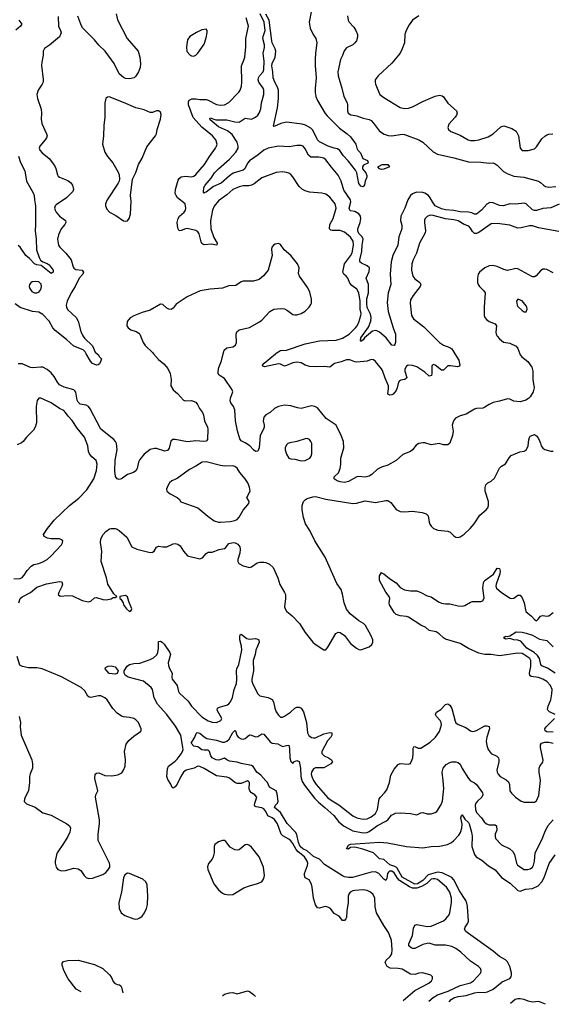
# Model space of a CAD drawing. Header units: inches. Extents: x 1449094 to 1618372, y 389908 to 534307.
# Tile 10 of 256: x 1473705 to 1478863, y 393704 to 403233. Entities that reach past the tile are written whole.
import ezdxf

# ---------------------------------------------------------------- set-up
doc = ezdxf.new("R2010")
doc.units = ezdxf.units.IN
doc.header["$MEASUREMENT"] = 0
doc.layers.add('B4379', color=7, linetype='Continuous')
doc.layers.add('B4470', color=7, linetype='Continuous')

msp = doc.modelspace()

# ---------------------------------------------------------------- linework, layer by layer
at = {"layer": 'B4379', "color": 5}
for points, elevation in [([(1475001.6, 400000), (1475050, 399944), (1475101.1, 399901.1), (1475138.8, 399858.8), (1475162, 399810), (1475170.4, 399750.4), (1475168.9, 399690), (1475190, 399650.4), (1475234.9, 399614.9), (1475290, 399550.4), (1475310, 399544.9), (1475370, 399548.7), (1475410, 399530.4), (1475425.5, 399510), (1475446.4, 399470), (1475476.5, 399430), (1475485.7, 399405.7), (1475494.4, 399350), (1475522.4, 399290), (1475526.2, 399270), (1475523.1, 399170), (1475510, 399155.6), (1475487.9, 399152.1), (1475410, 399157.6), (1475330, 399147.2), (1475210, 399170.7), (1475189.2, 399170.8), (1475170, 399155.1), (1475152.3, 399087.7), (1475135.6, 399064.4), (1475110, 399058.7), (1475030, 399082.6), (1475010, 399084.7), (1474967.7, 399072.3), (1474910, 399027.8), (1474870, 398978), (1474856.9, 398950), (1474842.4, 398890), (1474830, 398865.6), (1474808.2, 398851.8), (1474747.6, 398832.4), (1474690, 398789.6), (1474670, 398784.5), (1474650, 398789.4), (1474632.9, 398812.9), (1474627.3, 398867.3), (1474630.5, 398970), (1474648.9, 399070), (1474643.5, 399130), (1474633.6, 399150), (1474616.2, 399170), (1474491.9, 399270), (1474388.5, 399468.5), (1474372.1, 399490), (1474350, 399503.1), (1474290, 399510.9), (1474271.9, 399530), (1474261, 399550), (1474248, 399628), (1474240, 399640), (1474229.8, 399649.8), (1474136.2, 399676.2), (1474090, 399699.7), (1474070, 399723.6), (1474039.9, 399779.9), (1474010, 399814), (1473970, 399847.1), (1473928.7, 399868.7), (1473910, 399871), (1473830, 399864.2), (1473810, 399867.7), (1473730, 399902.5), (1473690, 399903.7)], 620), ([(1474455.6, 400000), (1474466.8, 399990), (1474473.3, 399973.3), (1474496.3, 399950), (1474491, 399930), (1474477.3, 399902.7), (1474466.4, 399893.6), (1474448, 399890), (1474410, 399905.7), (1474390, 399928.3), (1474348.4, 400000)], 580), ([(1478547.1, 400000), (1478550.5, 399990), (1478567.7, 399970), (1478624.8, 399924.8), (1478665.3, 399870), (1478675.6, 399830), (1478672.7, 399750), (1478687.3, 399670), (1478676.3, 399630), (1478650, 399582), (1478633.7, 399566.3), (1478607.9, 399552.1), (1478550, 399536), (1478490, 399542), (1478450, 399559.6), (1478430, 399563.6), (1478350, 399539.7), (1478290, 399529.7), (1478250.5, 399510), (1478210, 399481.6), (1478190, 399473.6), (1478129.3, 399469.3), (1478110, 399462.4), (1478030, 399416), (1477970, 399400.5), (1477924.8, 399375.2), (1477906, 399350), (1477894.6, 399310), (1477901.5, 399250), (1477896.2, 399210), (1477870, 399135.1), (1477850, 399119.7), (1477810, 399119.1), (1477768.8, 399131.2), (1477690, 399118.4), (1477630, 399138.4), (1477610, 399139.6), (1477570, 399131.5), (1477545.1, 399114.9), (1477510.4, 399070), (1477490, 399055.1), (1477413.9, 399026.1), (1477350, 398967.1), (1477270, 398921.3), (1477210, 398901.3), (1477170, 398882.4), (1477114.4, 398830), (1477090, 398815.1), (1477050, 398804.7), (1476990, 398811.2), (1476970, 398808.2), (1476890, 398762.5), (1476850, 398754.8), (1476810, 398759.4), (1476779.5, 398770), (1476749.6, 398790), (1476749.5, 398810), (1476791.4, 398848.6), (1476808.8, 398890), (1476815.3, 398930), (1476816.1, 398990), (1476844.4, 399090), (1476839.7, 399150), (1476818.9, 399210), (1476768.3, 399308.3), (1476674.1, 399374.1), (1476590, 399475.6), (1476564, 399490), (1476530, 399495.1), (1476430, 399471.6), (1476396.6, 399476.6), (1476330, 399496.1), (1476270, 399503), (1476210, 399491.2), (1476171.3, 399468.7), (1476130, 399431.6), (1476090, 399408), (1476070, 399386.6), (1476063.2, 399350), (1476072.7, 399310), (1476072.6, 399290), (1476066.4, 399270), (1476032.8, 399210), (1476025.2, 399090), (1476010, 399058.7), (1475990, 399054.7), (1475970, 399069.7), (1475932.3, 399110), (1475890, 399139.6), (1475850, 399158.8), (1475835.9, 399175.9), (1475813.7, 399253.7), (1475795.6, 399350), (1475790, 399456), (1475776.4, 399490), (1475750, 399525.1), (1475744.8, 399544.8), (1475746.5, 399570), (1475767.9, 399630), (1475764.3, 399650), (1475690, 399761.7), (1475645.8, 399785.8), (1475635.3, 399795.3), (1475628.5, 399810), (1475626.9, 399830), (1475633.7, 399866.3), (1475660.6, 399930), (1475677, 400000)], 620), ([(1477919.2, 400000), (1477957.3, 399937.3), (1477968.8, 399891.2), (1477960.3, 399879.7), (1477945.9, 399874.1), (1477875.6, 399884.4), (1477850, 399883.5), (1477810, 399841), (1477790, 399840.3), (1477730, 399888.7), (1477710, 399896.4), (1477696.7, 399883.3), (1477696.6, 399810), (1477691.6, 399790), (1477670, 399782.4), (1477630, 399821.4), (1477550, 399873.1), (1477510, 399886), (1477466.8, 399890), (1477450, 399880.7), (1477434.3, 399850), (1477433.8, 399830), (1477452.6, 399770), (1477450, 399763.7), (1477436.3, 399750), (1477395.7, 399744.3), (1477382.8, 399737.2), (1477374.6, 399725.4), (1477361.1, 399670), (1477350, 399643.5), (1477320.3, 399610), (1477310, 399603.2), (1477290, 399600.8), (1477269.8, 399610), (1477276.8, 399663.2), (1477275.2, 399690), (1477242.7, 399762.7), (1477218.6, 399838.6), (1477210, 399854.5), (1477150, 399924.5), (1477130, 399940.7), (1477110, 399945.1), (1477070, 399929.8), (1476970, 399919.8), (1476950, 399921.8), (1476900.6, 399940.6), (1476870, 399939.9), (1476818.7, 399921.3), (1476753.2, 399906.8), (1476710, 399868.9), (1476657.2, 399877.2), (1476570, 399873.9), (1476510, 399878.2), (1476470, 399889.2), (1476430, 399913.8), (1476390, 399918.7), (1476350, 399912.1), (1476290, 399885), (1476270, 399881.5), (1476230, 399899.3), (1476210, 399902.6), (1476074.6, 399874.6), (1476060.9, 399880.9), (1476057.2, 399890), (1476072.3, 399910), (1476181.8, 400000)], 580), ([(1473650, 397820.4), (1473710, 397825.7), (1473730, 397834), (1473750, 397856.4), (1473777.7, 397902.3), (1473815.3, 397944.7), (1473840.6, 397959.4), (1473890, 397970.4), (1473930, 397986.4), (1473970, 398010.4), (1474010, 398043.8), (1474109.4, 398150), (1474120.9, 398170), (1474122.7, 398190), (1474110, 398200.9), (1474089.6, 398209.6), (1474009.6, 398209.6), (1473975.5, 398215.5), (1473942, 398230), (1473937.2, 398250), (1473975.1, 398310), (1474038, 398390), (1474188.5, 398531.5), (1474277.2, 398602.8), (1474356.5, 398683.5), (1474421.7, 398790), (1474450, 398871.3), (1474456, 398930), (1474445.9, 398965.9), (1474403.3, 399003.3), (1474382, 399030), (1474373, 399053), (1474363.8, 399110), (1474332.2, 399192.2), (1474261, 399281.1), (1474213.1, 399353.1), (1474175.6, 399395.6), (1474150, 399432.8), (1474131.3, 399450), (1474090, 399469.7), (1474010, 399526.2), (1473910, 399569.4), (1473890, 399569), (1473873.2, 399546.8), (1473866, 399490), (1473868.2, 399330), (1473854.9, 399290), (1473839.2, 399260.8), (1473770, 399192.7), (1473737.3, 399150), (1473722.3, 399137.7), (1473681.7, 399118.3)], 640), ([(1473696.1, 397590), (1473710, 397630.3), (1473730, 397647.1), (1473810, 397690.9), (1473870, 397742.3), (1473965.8, 397774.2), (1474090, 397797.2), (1474113.5, 397793.5), (1474120.3, 397770), (1474113.4, 397746.6), (1474083.1, 397690), (1474079.1, 397670), (1474095.5, 397655.5), (1474170, 397659.5), (1474216.5, 397656.5), (1474310, 397612.7), (1474370, 397600.5), (1474392.8, 397607.2), (1474430, 397639.1), (1474450, 397640.4), (1474510, 397622), (1474542.5, 397617.5), (1474592.3, 397627.7), (1474610, 397642), (1474630, 397642), (1474646, 397650), (1474615.3, 397675.3), (1474558.9, 397770), (1474545.7, 397830), (1474494.3, 397990), (1474500.9, 398090), (1474487.3, 398172.7), (1474489.6, 398210), (1474514.5, 398250), (1474540.1, 398279.9), (1474573.6, 398306.4), (1474590, 398310.2), (1474630, 398307.6), (1474650, 398301.7), (1474670, 398288.8), (1474744, 398224), (1474790.8, 398130), (1474838.8, 398110), (1474970, 398078), (1474990, 398078.9), (1475007.3, 398090), (1475031.5, 398128.5), (1475050, 398139.1), (1475091.9, 398131.9), (1475130, 398132), (1475190, 398160.4), (1475210, 398163.8), (1475236.7, 398156.7), (1475260.7, 398140.7), (1475290.6, 398090), (1475330, 398044.9), (1475450, 398016.3), (1475474.5, 398025.5), (1475510, 398065.5), (1475530, 398079.1), (1475570, 398081.3), (1475635.4, 398104.6), (1475690, 398116.1), (1475698.6, 398121.4), (1475730, 398162.4), (1475772.8, 398172.8), (1475790.8, 398170), (1475817.1, 398157.1), (1475837.3, 398130), (1475840.7, 398110), (1475838, 398070), (1475818, 398010), (1475816.3, 397990), (1475826.8, 397970), (1475870, 397946.4), (1475930, 397932.2), (1475950, 397939.5), (1476003.3, 397976.7), (1476030, 397982.4), (1476070, 397982.4), (1476090, 397979.1), (1476123.6, 397963.6), (1476159.5, 397930), (1476205.3, 397830), (1476225.5, 397765.5), (1476270, 397690.8), (1476277.6, 397670), (1476280.3, 397630), (1476270.4, 397550.4), (1476274.9, 397530), (1476288, 397510), (1476344.2, 397464.2), (1476413.7, 397390), (1476470, 397302.8), (1476542.8, 397210), (1476566.8, 397190), (1476650, 397134.8), (1476670, 397136), (1476690, 397161), (1476767.9, 397292.1), (1476790, 397306.8), (1476810, 397302.8), (1476850, 397274), (1476910, 397196.3), (1476967.3, 397150), (1476990, 397137.1), (1477010, 397134.9), (1477090, 397163.8), (1477115.1, 397184.9), (1477124.5, 397210), (1477125.1, 397230), (1477109.6, 397270), (1477052.8, 397370), (1477035.6, 397390), (1476990, 397416.3), (1476903.8, 397483.8), (1476868.7, 397528.7), (1476848, 397588), (1476832.6, 397672.6), (1476818.6, 397718.6), (1476777.8, 397777.8), (1476663.1, 398030), (1476562, 398190), (1476514.3, 398290), (1476474.4, 398354.4), (1476454.8, 398414.8), (1476441.7, 398490), (1476441.1, 398530), (1476453.7, 398570), (1476470, 398587.4), (1476490, 398598.9), (1476544.2, 398615.8), (1476570, 398619), (1476670, 398594.3), (1476930, 398550.3), (1476966.5, 398553.5), (1477050, 398578), (1477150, 398561.6), (1477250, 398580.7), (1477270, 398579.1), (1477299.1, 398559.1), (1477350, 398494.4), (1477390, 398472.2), (1477430, 398468.8), (1477510, 398478), (1477602.9, 398462.9), (1477642.8, 398450), (1477661.6, 398430), (1477670.3, 398370), (1477677.6, 398350), (1477690.4, 398330), (1477713.4, 398310), (1477752.9, 398292.9), (1477850, 398283.1), (1477872.3, 398272.3), (1477910, 398237.1), (1477930, 398226), (1477950, 398223.1), (1477970, 398228.7), (1478010, 398254.9), (1478066.6, 398310), (1478105.3, 398354.7), (1478160.5, 398439.5), (1478222.4, 398490), (1478237.4, 398510), (1478244, 398530), (1478244.4, 398570), (1478213.7, 398670), (1478213.7, 398706.3), (1478219.7, 398730), (1478237, 398750), (1478271.5, 398768.5), (1478303.9, 398796.1), (1478350, 398893.4), (1478370, 398912.7), (1478410, 398933.4), (1478446, 398994), (1478466, 399014), (1478547.7, 399052.3), (1478590, 399057.1), (1478610, 399067.3), (1478628, 399110), (1478634, 399166), (1478642.7, 399190), (1478650, 399201), (1478690, 399218), (1478710, 399206), (1478730, 399181), (1478750, 399136), (1478756.4, 399110), (1478770, 399087.7), (1478790, 399074.9), (1478850, 399058.4), (1478870, 399056.4)], 620), ([(1478889.5, 396510), (1478835.4, 396535.4), (1478818, 396550), (1478816.9, 396556.9), (1478822.2, 396590), (1478847.9, 396650), (1478858, 396710), (1478860.9, 396750), (1478844.2, 396790), (1478809.3, 396829.3), (1478772.4, 396852.4), (1478728.4, 396868.4), (1478657.6, 396877.6), (1478645.6, 396885.6), (1478643.2, 396910), (1478654.1, 396974.1), (1478654.3, 397030), (1478645.7, 397050), (1478588.3, 397090), (1478570, 397098.3), (1478530, 397103.2), (1478350, 397077.5), (1478269.2, 397090.8), (1478210, 397091), (1478150, 397101), (1478050, 397146.8), (1477970, 397196.5), (1477830, 397238.3), (1477809.6, 397249.6), (1477767.4, 397290), (1477737.7, 397310), (1477670, 397320.3), (1477637.8, 397350), (1477590, 397373.2), (1477471.6, 397451.6), (1477450, 397458.2), (1477390, 397464.3), (1477350, 397477.2), (1477330, 397494.5), (1477285.7, 397570), (1477281.6, 397590), (1477289.8, 397630), (1477283.1, 397650), (1477250, 397692.8), (1477190, 397806.6), (1477189.7, 397850), (1477210, 397882), (1477215.3, 397875.3), (1477230, 397870.8), (1477284.7, 397824.7), (1477350, 397783.7), (1477390, 397736.4), (1477430, 397714.4), (1477490, 397704.9), (1477550, 397704.2), (1477590, 397688.8), (1477650, 397656.5), (1477690, 397648.7), (1477760, 397600), (1477790, 397585.8), (1477830, 397579.2), (1477870, 397579.7), (1477950, 397559), (1477990, 397556.6), (1478015.9, 397564.1), (1478070, 397596.9), (1478090, 397601.5), (1478170, 397602), (1478190, 397610.4), (1478202.2, 397637.8), (1478191.6, 397730), (1478196.6, 397783.4), (1478202.1, 397797.9), (1478211.2, 397810), (1478291.8, 397868.2), (1478330, 397924.9), (1478350, 397922), (1478357.5, 397897.5), (1478355.6, 397870), (1478320.2, 397770), (1478316.5, 397750), (1478322.6, 397730), (1478370, 397688.4), (1478454.9, 397634.9), (1478470, 397632), (1478490, 397635.3), (1478530, 397664.9), (1478550, 397663.7), (1478570, 397636.5), (1478590.7, 397590), (1478605.5, 397505.5), (1478660.2, 397460.2), (1478690, 397428.5), (1478710, 397416.4), (1478727, 397430), (1478750, 397462), (1478770, 397467.9), (1478810, 397459.1), (1478830, 397463.6), (1478870, 397494.6)], 580), ([(1477418.2, 393741.5), (1477530, 393837), (1477667, 393910), (1477692, 393930), (1477703.7, 393950), (1477701.2, 393970), (1477686.6, 393986.6), (1477610, 394009.5), (1477570, 394005.1), (1477530, 393994), (1477490, 393996.2), (1477410, 394044), (1477370, 394051.9), (1477292.5, 394052.5), (1477265.1, 394070), (1477243.5, 394110), (1477253.5, 394130), (1477293.3, 394166.7), (1477307.6, 394192.4), (1477312.3, 394232.3), (1477306.3, 394326.3), (1477277.7, 394397.7), (1477230, 394468), (1477161.1, 394590), (1477148.6, 394648.6), (1477143.4, 394730), (1477127.2, 394767.2), (1477102.4, 394790), (1477070, 394804.4), (1477030, 394811.6), (1476950, 394806.6), (1476930, 394802.5), (1476906.9, 394790), (1476891.3, 394770), (1476885.5, 394750), (1476885.1, 394690), (1476873.5, 394610), (1476870, 394545.2), (1476864.9, 394530), (1476850, 394515.1), (1476830, 394516.4), (1476797.8, 394557.9), (1476750, 394584.5), (1476715.2, 394630), (1476690, 394645), (1476670, 394650.4), (1476650.8, 394649.2), (1476610, 394634.8), (1476590, 394636.4), (1476570, 394666.9), (1476550.8, 394730), (1476537.6, 394837.6), (1476530, 394865.6), (1476509.6, 394909.6), (1476470, 394929.5), (1476461.7, 394950), (1476464.5, 394970), (1476492.6, 395047.4), (1476494.6, 395070), (1476490.4, 395090), (1476464.2, 395130), (1476400.6, 395180.6), (1476381.7, 395201.7), (1476350, 395259.5), (1476330, 395285.9), (1476310, 395303), (1476254, 395334), (1476238.3, 395350), (1476201.9, 395450), (1476173.4, 395493.4), (1476150, 395509.9), (1476106.9, 395526.9), (1476088.6, 395570), (1476070, 395596.1), (1476050, 395606.7), (1475995, 395615), (1475982.8, 395622.8), (1475979.3, 395630), (1475982, 395650), (1476001.1, 395710), (1475981.6, 395730), (1475949.6, 395750), (1475932.6, 395770), (1475926.9, 395790), (1475929.5, 395849.5), (1475919.7, 395859.7), (1475910, 395866.6), (1475850, 395841.5), (1475810, 395841), (1475789.5, 395850), (1475750, 395883.6), (1475730, 395894.7), (1475710, 395901.3), (1475610, 395915.8), (1475490, 395987), (1475450, 396005.2), (1475430, 396009.2), (1475394.8, 395990), (1475318.4, 395970), (1475290.2, 395950), (1475265.6, 395910), (1475230, 395835.1), (1475210, 395808), (1475190, 395794.5), (1475181.4, 395801.4), (1475170, 395833.2), (1475140.9, 395880.9), (1475131.1, 395910), (1475135.5, 395984.5), (1475146.3, 396010), (1475210, 396056.8), (1475230, 396077.4), (1475270, 396128.7), (1475280.7, 396150), (1475286.7, 396170), (1475286.1, 396190), (1475265.9, 396310), (1475215, 396395), (1475130, 396508.2), (1475039.7, 396610), (1475008.1, 396670), (1474991.2, 396750), (1474977.2, 396770), (1474903, 396830), (1474755.8, 396870), (1474726.8, 396890), (1474718, 396910), (1474717.7, 396930), (1474744.7, 396975.3), (1474770, 396992.8), (1474810, 397001.8), (1474870, 397006.6), (1474970, 397041.2), (1475001.7, 397058.3), (1475033, 397087), (1475043.1, 397110), (1475048.9, 397150), (1475050, 397216), (1475070, 397219.1), (1475086, 397210), (1475104.9, 397190), (1475158.6, 397110), (1475164, 397090), (1475142.7, 397010), (1475144.7, 396984.7), (1475154.9, 396954.9), (1475181.5, 396910), (1475177.5, 396870), (1475181.8, 396850), (1475229.5, 396790), (1475243.1, 396730), (1475250, 396719), (1475336.7, 396636.7), (1475370, 396591), (1475470, 396485.2), (1475530, 396448.7), (1475570, 396434.5), (1475610, 396430.2), (1475654.5, 396450), (1475662.9, 396470), (1475616.8, 396550), (1475621.3, 396570), (1475639.1, 396580.9), (1475716.1, 396603.9), (1475730, 396611), (1475746.3, 396630), (1475765.9, 396674.1), (1475781.9, 396750), (1475805.2, 396810), (1475808.8, 396850), (1475803.7, 396930), (1475808.2, 396950), (1475828.6, 396991.4), (1475856.5, 397130), (1475854, 397170), (1475837.6, 397230), (1475836.6, 397263.4), (1475840.8, 397279.2), (1475850, 397287.7), (1475905.1, 397245.1), (1475930, 397237), (1475990, 397245.2), (1476010, 397239), (1476021.1, 397230), (1476023.6, 397210), (1475993.2, 397130), (1475986.4, 397090), (1475966.7, 397030), (1475970.6, 396930), (1475952.7, 396850), (1475953.6, 396830), (1475962.6, 396802.6), (1476010, 396708.5), (1476030, 396689), (1476110, 396672.6), (1476150, 396654.3), (1476162, 396630), (1476176.3, 396570), (1476190, 396534), (1476210, 396502.3), (1476230, 396484.4), (1476250, 396483.2), (1476270, 396491.9), (1476326.6, 396530), (1476370, 396569), (1476390, 396579.6), (1476410, 396581.1), (1476430, 396571.8), (1476454.2, 396534.2), (1476482.8, 396430), (1476491.3, 396330), (1476505.3, 396305.3), (1476530, 396286.9), (1476550, 396281.6), (1476570, 396284.1), (1476650, 396321), (1476710, 396336.1), (1476727.3, 396330), (1476728.9, 396310), (1476719.7, 396290), (1476687.4, 396252.6), (1476631, 396150), (1476632.4, 396130), (1476641, 396121), (1476653.7, 396110), (1476697, 396090), (1476723.7, 396070), (1476733.7, 396050), (1476718.4, 396030), (1476650, 395993.7), (1476570, 395991.9), (1476550, 395982), (1476530.3, 395950), (1476529.2, 395930), (1476534.7, 395910), (1476550.9, 395870), (1476576.8, 395830), (1476690, 395703.8), (1476730, 395673.4), (1476794.7, 395634.7), (1476930, 395528), (1476970, 395510.2), (1477030, 395497.2), (1477070, 395499.2), (1477110, 395518.2), (1477150.7, 395550), (1477169.8, 395590), (1477187.1, 395692.9), (1477197.6, 395710), (1477238.4, 395750), (1477258.9, 395781.1), (1477284.7, 395850), (1477298.6, 395921.4), (1477330, 395980.5), (1477370, 396025.5), (1477390, 396035.5), (1477470, 396026.8), (1477490, 396034.8), (1477510.8, 396089.2), (1477516, 396130), (1477515.5, 396184.5), (1477522.9, 396197.1), (1477530, 396199.1), (1477563.7, 396183.7), (1477590, 396184.7), (1477679.2, 396240.8), (1477733, 396290), (1477770, 396344.9), (1477789.7, 396410), (1477787.1, 396430), (1477776.9, 396450), (1477741.1, 396490), (1477731.5, 396510), (1477742, 396530), (1477782.4, 396557.6), (1477830, 396605.5), (1477850, 396613.4), (1477870, 396598), (1477890, 396567.3), (1477922.9, 396442.9), (1477930, 396428.5), (1477950, 396413.7), (1478024.1, 396384.1), (1478070.5, 396350.5), (1478090, 396346), (1478110, 396346.7), (1478130, 396355.3), (1478210, 396398), (1478230, 396400.4), (1478250, 396394), (1478253.1, 396370), (1478229.1, 396290), (1478223.2, 396250), (1478229.1, 396209.1), (1478242, 396170), (1478270, 396132.7), (1478324.6, 396104.6), (1478342, 396090), (1478346.4, 396070), (1478344.2, 396050), (1478325.3, 395970), (1478328.7, 395950), (1478338.4, 395930), (1478359.1, 395910), (1478417.4, 395877.4), (1478438.6, 395858.6), (1478448.9, 395830), (1478452.2, 395770), (1478466.4, 395746.4), (1478505.5, 395710), (1478562, 395670), (1478590, 395659.5), (1478690, 395659.1), (1478710, 395674), (1478733.8, 395726.2), (1478749.8, 395870), (1478734.9, 395950), (1478734.6, 395990), (1478742, 396010), (1478771.3, 396048.7), (1478774.5, 396065.4), (1478747.2, 396190), (1478750, 396216), (1478759.3, 396230), (1478790, 396240.3), (1478830, 396240.9), (1478870, 396230.3)], 580), ([(1478890, 396909.9), (1478815.9, 396955.9), (1478761.3, 396981.3), (1478752.1, 396992.1), (1478739.6, 397050), (1478720.9, 397080.9), (1478688.4, 397108.4), (1478615.6, 397150), (1478557.4, 397217.4), (1478530, 397227.5), (1478489, 397230), (1478450, 397242.9), (1478410, 397239.3), (1478389.2, 397250), (1478410, 397266), (1478430, 397264.7), (1478450, 397270.7), (1478511.5, 397308.5), (1478570, 397306), (1478610, 397297.6), (1478670, 397276.6), (1478737.7, 397237.7), (1478810, 397224.4), (1478870, 397162.7)], 560), ([(1473700.7, 396490), (1473712.5, 396432.5), (1473710.4, 396389.6), (1473720.3, 396310), (1473823.8, 396070), (1473830.4, 396030), (1473828.4, 395990), (1473805.4, 395934.6), (1473800.3, 395910), (1473800.7, 395850), (1473791.8, 395770), (1473758, 395710), (1473750.3, 395690), (1473750, 395666.8), (1473770, 395643.1), (1473853.7, 395613.7), (1473930, 395556), (1474010, 395533.4), (1474162, 395450), (1474186.4, 395430), (1474197, 395410), (1474190.4, 395370.4), (1474170, 395329.3), (1474130, 395259.5), (1474069.3, 395170.7), (1474060.3, 395150), (1474048.5, 395088.5), (1474048.6, 395068.6), (1474059.1, 395030), (1474076, 395010), (1474110, 394997.1), (1474150, 394998.7), (1474230, 395020.3), (1474270, 395016.4), (1474297.7, 394997.7), (1474330, 394950.8), (1474350, 394930.7), (1474370, 394920.5), (1474410, 394923.8), (1474510, 394959.1), (1474538.7, 394981.3), (1474557.2, 395002.8), (1474577.2, 395030), (1474579.3, 395050), (1474574.5, 395070), (1474464.4, 395290), (1474464.4, 395350), (1474478.3, 395450), (1474478.9, 395490), (1474439, 395710), (1474442, 395730), (1474462, 395770), (1474434, 395890), (1474435.3, 395930), (1474450, 395941), (1474470, 395942.8), (1474530, 395919.3), (1474596.1, 395916.1), (1474654.6, 395925.4), (1474694, 395946), (1474711.2, 395970), (1474725.7, 396010), (1474731.1, 396070), (1474719.2, 396150), (1474736.8, 396223.2), (1474762.2, 396257.8), (1474810, 396299.1), (1474875.6, 396344.4), (1474880.9, 396350), (1474882.9, 396370), (1474856.9, 396430), (1474830, 396458.7), (1474810, 396469.6), (1474770, 396480.7), (1474710, 396486), (1474690, 396494.3), (1474650, 396521.7), (1474607.2, 396567.2), (1474553.3, 396650), (1474530, 396670.5), (1474490, 396688.1), (1474468.8, 396688.8), (1474395, 396675), (1474377.7, 396677.7), (1474365.6, 396685.6), (1474336.9, 396736.9), (1474298.9, 396770), (1474110, 396874.9), (1473922.7, 396950), (1473870, 396959.8), (1473790, 396960.3), (1473733.3, 396973.3), (1473706.7, 396986.7), (1473681.6, 397070)], 620), ([(1478870, 396337.4), (1478810, 396340.4), (1478794, 396350), (1478789.7, 396369.7), (1478803.1, 396390), (1478885.4, 396470)], 580), ([(1477666.3, 393734.8), (1477708.4, 393771.6), (1477750, 393795.8), (1477852.8, 393830), (1477970, 393886.2), (1478070, 393912.7), (1478099.3, 393930), (1478169.3, 394010), (1478172.7, 394030), (1478166, 394050), (1478146.6, 394070), (1478070, 394121.3), (1477976.9, 394210), (1477930, 394244.4), (1477890, 394264.7), (1477830, 394276.8), (1477730, 394275.5), (1477670, 394294.8), (1477650, 394294), (1477610, 394282.9), (1477530, 394245.7), (1477510, 394245.1), (1477497.2, 394250), (1477474, 394270), (1477472.8, 394290), (1477509.8, 394370), (1477518, 394442), (1477531, 394469), (1477550, 394475.6), (1477650, 394458.1), (1477690, 394460.1), (1477807.8, 394512.2), (1477831.1, 394530), (1477862.7, 394570), (1477869.8, 394590.2), (1477886.6, 394690), (1477887, 394730), (1477870.4, 394790), (1477838.2, 394838.3), (1477750, 394910.9), (1477730, 394918.5), (1477710, 394919.7), (1477690, 394915.8), (1477646.3, 394873.7), (1477596.2, 394843.8), (1477550, 394827.9), (1477510, 394827.6), (1477480.7, 394840.7), (1477383.8, 394903.8), (1477363.7, 394923.7), (1477330, 394976.2), (1477308, 394992), (1477287.5, 394992.5), (1477275.3, 394984.7), (1477268.3, 394970), (1477259.2, 394920.8), (1477250, 394903.6), (1477230, 394915.4), (1477182.7, 394970), (1477150, 394987), (1477110, 394983.5), (1476927, 394933), (1476887.7, 394932.3), (1476850, 394938.4), (1476830, 394947.5), (1476656.4, 395056.4), (1476609.5, 395109.5), (1476550, 395134), (1476490, 395190.9), (1476446.1, 395210), (1476421.5, 395230), (1476404.3, 395270), (1476389.2, 395349.2), (1476376.9, 395370), (1476293.9, 395453.9), (1476230, 395559.9), (1476173.1, 395610), (1476183.1, 395630), (1476201.6, 395650), (1476208.7, 395670), (1476200, 395740), (1476190, 395769.7), (1476124.5, 395804.5), (1476103.5, 395850), (1476090, 395868.2), (1476041.2, 395921.2), (1476002.9, 395950), (1475966.2, 396006.2), (1475950, 396016.2), (1475850, 396034.5), (1475810, 396047.7), (1475736.1, 396056.1), (1475709.9, 396069.9), (1475690, 396087.7), (1475633.6, 396066.4), (1475607.2, 396070), (1475569, 396090), (1475554.6, 396110), (1475542.9, 396150), (1475530, 396165.3), (1475490, 396162.6), (1475470, 396168.1), (1475430, 396197.1), (1475390, 396203.5), (1475365.4, 396230), (1475401, 396290), (1475414.7, 396325.3), (1475425.3, 396334.7), (1475450, 396328.8), (1475491.7, 396291.7), (1475517.8, 396277.8), (1475610, 396261.2), (1475670, 396241.7), (1475690, 396242.3), (1475710, 396250.3), (1475732.1, 396270), (1475770, 396333.4), (1475790, 396353.4), (1475796, 396350), (1475808.2, 396310), (1475822.4, 396290), (1475850, 396274.3), (1475870, 396270.3), (1475890, 396275.8), (1475930, 396312.7), (1475950, 396310.4), (1475990, 396292.4), (1476010, 396294.9), (1476050, 396323), (1476070, 396317.3), (1476130, 396243.8), (1476150, 396232.4), (1476205.5, 396225.5), (1476250, 396199.3), (1476290, 396210.5), (1476310, 396210.7), (1476319.4, 396179.4), (1476322.5, 396090), (1476330, 396054), (1476350, 396034.8), (1476359.5, 396050), (1476390, 396063.1), (1476410, 396053), (1476424.2, 395990), (1476427.9, 395910), (1476441.7, 395861.7), (1476463.6, 395823.6), (1476559.9, 395699.9), (1476599.1, 395659.1), (1476661.5, 395610), (1476747.3, 395530), (1476792.8, 395472.8), (1476842.3, 395430), (1476930, 395382.7), (1477030, 395364.8), (1477070, 395367.2), (1477090, 395376.2), (1477170, 395436.3), (1477250, 395475.5), (1477269, 395490), (1477305.7, 395534.3), (1477345.5, 395554.5), (1477390, 395558.7), (1477490.2, 395550.2), (1477550, 395539.5), (1477590, 395556.3), (1477610, 395559.3), (1477650, 395548.5), (1477690, 395546.7), (1477730, 395560.4), (1477743.7, 395570), (1477782.4, 395630), (1477798.7, 395670), (1477811.2, 395791.2), (1477807.2, 395867.2), (1477795.1, 395950), (1477804.5, 395990), (1477834.9, 396025.1), (1477870, 396044.9), (1477890, 396050.7), (1477929.4, 396050.6), (1477950, 396043.8), (1477970, 396027.7), (1477990, 395984.9), (1478050.2, 395890.2), (1478070, 395868.2), (1478110, 395846.7), (1478130, 395830.4), (1478185.7, 395750), (1478188.8, 395730), (1478178.9, 395710), (1478136.9, 395670), (1478123.2, 395650), (1478116.8, 395630), (1478118.6, 395590), (1478130, 395560.3), (1478176, 395510), (1478201.7, 395470), (1478224.4, 395450), (1478250, 395441.5), (1478310, 395441.3), (1478323.8, 395430), (1478325.7, 395390), (1478310.3, 395350), (1478308.4, 395330), (1478314, 395310), (1478370, 395247.8), (1478450, 395208.8), (1478481.6, 395181.6), (1478495.2, 395155.2), (1478514.6, 395070), (1478525.7, 395050), (1478590.3, 395010.3), (1478627.3, 395007.3), (1478650, 395014.9), (1478669.8, 395030.2), (1478679.3, 395050), (1478689.8, 395090), (1478697.8, 395170), (1478762.7, 395297.3), (1478790, 395370.5), (1478820.4, 395430), (1478869.8, 395490)], 560), ([(1477862.6, 393729.5), (1477884.1, 393750), (1477910, 393766), (1477950, 393779.3), (1478030, 393788.3), (1478110, 393816.7), (1478150, 393820.4), (1478202.3, 393817.7), (1478235.4, 393824.6), (1478290, 393850.1), (1478378.7, 393921.3), (1478450, 393952.6), (1478464.5, 393970), (1478468.7, 393990), (1478466.5, 394010), (1478452.4, 394070), (1478430, 394114.6), (1478410, 394136.1), (1478350, 394165.9), (1478290, 394219.4), (1478050, 394389.7), (1478026.6, 394410), (1478012, 394430), (1478018.4, 394450), (1478044.2, 394490), (1478049.7, 394510.3), (1478041.4, 394650), (1478035.3, 394684.7), (1478024.1, 394710), (1477963.1, 394803.1), (1477910.3, 394910.3), (1477891.2, 394931.2), (1477795.6, 394975.6), (1477750, 394983.2), (1477662, 394958), (1477610, 394901.4), (1477556, 394870), (1477530, 394867.6), (1477410, 394935.9), (1477360.7, 395020.7), (1477350.7, 395030.7), (1477339.3, 395039.3), (1477290, 395054.6), (1477230, 395105), (1477190, 395113.5), (1477130, 395171.3), (1477027.2, 395207.2), (1476950, 395224.7), (1476910, 395222), (1476886.6, 395206.6), (1476869.5, 395210), (1476890, 395242.8), (1476910, 395254), (1477190, 395274.9), (1477265.8, 395265.8), (1477450, 395230.7), (1477610, 395219.1), (1477690, 395231.8), (1477770, 395233.4), (1477849.2, 395250), (1477885.6, 395270), (1477909.7, 395290), (1477958, 395342), (1477973.2, 395366.8), (1477986, 395410), (1477988.8, 395448.8), (1477978.4, 395510), (1477982.7, 395530), (1477990, 395538.8), (1478016.4, 395496.4), (1478050, 395462.6), (1478056.3, 395450), (1478080.9, 395370), (1478087.7, 395330), (1478082.7, 395230), (1478110, 395154), (1478124.9, 395130), (1478180.8, 395100.8), (1478244.7, 395044.7), (1478310, 395004.2), (1478370.8, 394930.8), (1478455.5, 394875.5), (1478530, 394805.8), (1478550, 394800.2), (1478601.7, 394818.3), (1478670, 394826.2), (1478726, 394850), (1478762.4, 394890), (1478785.5, 394930), (1478833, 395067), (1478891.6, 395150)], 540), ([(1474300, 393825.7), (1474287.3, 393830), (1474253.3, 393850), (1474175.4, 393950), (1474132, 394030), (1474115.3, 394084.7), (1474118, 394102), (1474130, 394118), (1474172.3, 394127.7), (1474270, 394130.4), (1474430, 394088.7), (1474510, 394050.2), (1474576.2, 393990), (1474590.2, 393970), (1474610, 393924.9), (1474622.6, 393910), (1474650, 393896.9), (1474672.7, 393892.7), (1474683.5, 393883.5), (1474690.7, 393870.7), (1474704.7, 393814.7)], 580), ([(1475670.5, 393788.7), (1475671, 393790), (1475690, 393801.3), (1475735.4, 393815.4), (1475770, 393818), (1475810, 393804.6), (1475910, 393834.4), (1475930, 393827), (1475970, 393800.3), (1475987.8, 393780.1)], 580), ([(1478797.2, 393704.3), (1478750, 393725.4), (1478730, 393732.6), (1478670, 393723.8), (1478630, 393734.2), (1478590, 393751.2), (1478550, 393758.5), (1478530, 393758.7), (1478503.6, 393750), (1478457.1, 393713.5)], 540)]:
    msp.add_lwpolyline(points, dxfattribs=dict(at, elevation=elevation))
for points, elevation in [([(1476490, 399178.4), (1476470, 399177.6), (1476390, 399151.5), (1476321.7, 399138.3), (1476301, 399130), (1476290, 399119), (1476277.3, 399090), (1476277.3, 399070), (1476288.1, 399028.1), (1476310.5, 398990.5), (1476330, 398982), (1476370, 398978.7), (1476430, 398962.3), (1476470, 398966.3), (1476514, 398990), (1476527.6, 399010), (1476533.6, 399030), (1476533, 399130), (1476525.1, 399150), (1476510, 399169.4)], 640), ([(1475510, 398955.1), (1475471, 398950), (1475410, 398911.2), (1475350, 398880.7), (1475230, 398793.3), (1475178.8, 398770), (1475157.3, 398750), (1475139.1, 398720.9), (1475126, 398690), (1475130.8, 398670), (1475163.4, 398643.4), (1475231.3, 398610), (1475252, 398590), (1475267.1, 398567.1), (1475430, 398510.5), (1475526.8, 398426.8), (1475590, 398383.1), (1475630, 398370.3), (1475650, 398370.3), (1475742.8, 398377.2), (1475790, 398385.3), (1475810, 398397.1), (1475830, 398418), (1475870, 398484.9), (1475924, 398550), (1475928.7, 398570), (1475905.2, 398610), (1475937, 398670), (1475932, 398710), (1475914.5, 398750), (1475887.6, 398790), (1475835.6, 398850), (1475810, 398892), (1475790, 398909.5), (1475770, 398915.6), (1475690, 398913.6), (1475650, 398917.6)], 640), ([(1474730, 397661.2), (1474674, 397650), (1474674, 397630), (1474684.7, 397624.7), (1474706, 397590), (1474711.3, 397570), (1474738, 397530), (1474770, 397506.8), (1474784.7, 397515.3), (1474791.8, 397530), (1474762.5, 397602.5), (1474750, 397648.7)], 620), ([(1474630, 396899.2), (1474570, 396905.3), (1474532, 396950), (1474537, 396963), (1474562.6, 396977.4), (1474590, 396981.3), (1474630, 396970.3), (1474658.9, 396930), (1474650, 396906.6)], 580), ([(1475670, 395291), (1475630, 395277.2), (1475595.3, 395250), (1475587.7, 395230), (1475587.2, 395170), (1475579.2, 395130), (1475568.9, 395110), (1475533, 395067), (1475525.4, 395034.6), (1475528.5, 395010), (1475585.5, 394870), (1475630, 394812.2), (1475670, 394778.7), (1475690, 394768.7), (1475730, 394762.3), (1475770, 394767.9), (1475877.2, 394830), (1475930, 394850.4), (1476008.1, 394871.9), (1476050, 394890.7), (1476070, 394921), (1476076.9, 394950), (1476067.6, 395030), (1476025.4, 395130), (1475950, 395226.3), (1475930, 395242.6), (1475910, 395251.1), (1475890, 395248.3), (1475830, 395199.8), (1475810, 395195.9), (1475790, 395199), (1475743.6, 395223.6), (1475700.3, 395280.3), (1475690, 395288.2)], 620), ([(1474748.1, 394971.9), (1474722, 394958), (1474710, 394928), (1474690.3, 394790), (1474664.9, 394690), (1474667.2, 394630), (1474688, 394590), (1474722.5, 394562.5), (1474810, 394530.4), (1474830, 394528.4), (1474850, 394530.4), (1474870, 394540.4), (1474890, 394558.4), (1474914.3, 394590), (1474932.4, 394630), (1474942.3, 394670), (1474947.4, 394750), (1474939.1, 394859.1), (1474927.3, 394890), (1474896.8, 394916.8), (1474770, 394969.5)], 620)]:
    msp.add_lwpolyline(points, close=True, dxfattribs=dict(at, elevation=elevation))
at = {"layer": 'B4470', "color": 5}
for points, elevation in [([(1474076.4, 403263.6), (1474081.5, 403170), (1474101.7, 403130), (1474107, 403107), (1474090, 403066.2), (1473994, 402986), (1473946.7, 402953.3), (1473931.8, 402930), (1473933.4, 402890), (1473918.7, 402821.3), (1473916.5, 402790), (1473933.5, 402653.5), (1473932.3, 402630), (1473924.4, 402610), (1473885.5, 402550), (1473871.3, 402510), (1473876.1, 402470), (1473913.6, 402366.4), (1473917.6, 402330), (1473913.4, 402270), (1473918.8, 402230), (1473965.5, 402130), (1473970.2, 402110), (1473964.9, 402090), (1473951.6, 402070), (1473899.5, 402010), (1473894.9, 401990), (1473900.3, 401970), (1473923.7, 401943.7), (1473990.4, 401890), (1474042.8, 401822.8), (1474054.4, 401794.4), (1474070, 401731.3), (1474079.2, 401719.2), (1474090, 401708.4), (1474170, 401676.5), (1474198, 401658), (1474215.8, 401630), (1474227.2, 401590), (1474218.9, 401570), (1474157.3, 401510), (1474059.4, 401440.6), (1474049.2, 401430), (1474043.8, 401410), (1474047.3, 401390), (1474058, 401370), (1474091.4, 401331.4), (1474148.7, 401290), (1474151.7, 401270), (1474140.9, 401250), (1474108.2, 401210), (1474080.2, 401150), (1474072.7, 401110), (1474081.8, 401050), (1474092.3, 401030), (1474152.7, 400972.7), (1474204.2, 400910), (1474219.6, 400850), (1474229.4, 400829.4), (1474250, 400816.9), (1474308.8, 400808.8), (1474322, 400790), (1474316.5, 400770), (1474282.2, 400730), (1474243.5, 400650), (1474204.3, 400590), (1474164.7, 400510), (1474154.9, 400470), (1474157.4, 400450), (1474169.2, 400429.2), (1474251.6, 400350), (1474270, 400314), (1474296.3, 400216.3), (1474315.1, 400175.1), (1474332.4, 400152.4), (1474410, 400075.5), (1474436.7, 400016.7), (1474455.6, 400000)], 580), ([(1474638, 403290), (1474652.5, 403232.5), (1474746.8, 403050), (1474853.4, 402930), (1474868.2, 402870), (1474873.7, 402810), (1474871.1, 402770), (1474855.2, 402730), (1474830, 402686.3), (1474812.2, 402670), (1474770, 402659.7), (1474730, 402664.4), (1474710, 402672.6), (1474667.7, 402710), (1474619.8, 402810), (1474534.1, 402930), (1474470, 402986), (1474430, 403037.8), (1474314.7, 403154.7), (1474296.5, 403190), (1474268.1, 403268.1)], 580), ([(1478930, 401448.7), (1478847.5, 401412.5), (1478770, 401406.6), (1478710, 401387.2), (1478690, 401386.2), (1478670, 401394.5), (1478611.1, 401450), (1478590, 401458), (1478510, 401448.4), (1478450, 401449.8), (1478389.4, 401430.6), (1478350, 401435.8), (1478290, 401459.8), (1478257.5, 401462.5), (1478230, 401448), (1478176.5, 401390), (1478130, 401352.4), (1478110, 401349.8), (1478082.4, 401362.4), (1478050, 401369.9), (1477970, 401374.1), (1477910, 401387.4), (1477830, 401393.7), (1477790, 401404.1), (1477730, 401433.2), (1477701.9, 401470), (1477681, 401510), (1477663.2, 401530), (1477630, 401553.2), (1477610, 401559.2), (1477550, 401563), (1477530, 401558.3), (1477510, 401547), (1477489.4, 401530), (1477463, 401490), (1477434.6, 401410), (1477394.8, 401330), (1477391.8, 401290), (1477405.3, 401245.3), (1477405.5, 401210), (1477378.1, 401130), (1477366, 401050), (1477317.4, 400950), (1477301.2, 400890), (1477292.2, 400770), (1477298.5, 400670), (1477272, 400590), (1477263.4, 400496.6), (1477273.1, 400410), (1477322, 400250), (1477344.9, 400190), (1477345.5, 400110), (1477339.1, 400090), (1477330, 400079.3), (1477310, 400082), (1477254.8, 400154.8), (1477189.9, 400209.9), (1477162.9, 400222.9), (1477150, 400224.7), (1477121.9, 400218.1), (1477044.9, 400155.1), (1477030, 400133.2), (1477010, 400119), (1477005.4, 400125.4), (1477010, 400154), (1477081.5, 400258.5), (1477104.3, 400315.7), (1477109.9, 400350), (1477101.8, 400381.8), (1477070, 400448.4), (1477065.5, 400485.5), (1477066, 400530), (1477081.4, 400590), (1477084.3, 400644.2), (1477083.2, 400670), (1477061.4, 400730), (1477090, 400797.1), (1477091.1, 400830), (1477070, 400852.5), (1477015.6, 400875.6), (1477000.3, 400890), (1477000.5, 400910), (1477018.2, 400990), (1477021.8, 401050), (1477031.5, 401110), (1477021.4, 401130), (1476990, 401164), (1476979.3, 401190), (1476980.5, 401210), (1477003.8, 401270), (1477009.9, 401310), (1477005.7, 401330), (1476990, 401355), (1476950, 401377.2), (1476910, 401384.2), (1476901.3, 401390), (1476895.4, 401410), (1476911.5, 401470), (1476907.9, 401490), (1476843.2, 401583.3), (1476817, 401670), (1476790, 401728), (1476724.3, 401804.2), (1476670, 401878.3), (1476650, 401892), (1476603.3, 401903.3), (1476524.1, 401904.1), (1476502.2, 401922.2), (1476470, 401983.7), (1476450, 402009.5), (1476430, 402016.3), (1476390, 402015.4), (1476315.9, 402004.1), (1476210, 402009.8), (1476110, 401988.8), (1476070, 401970.9), (1476014.4, 401925.6), (1475930, 401867.5), (1475910, 401844.2), (1475886.7, 401790), (1475870, 401775.3), (1475772.7, 401747.3), (1475737.2, 401722.8), (1475656.1, 401650), (1475581.2, 401618.8), (1475510, 401563.6), (1475498, 401562), (1475490, 401555.3), (1475485.1, 401565.1), (1475489.6, 401610), (1475500.7, 401630), (1475560.8, 401699.2), (1475592.9, 401750), (1475630, 401788.7), (1475738.3, 401881.7), (1475798.8, 401950), (1475820.2, 401990), (1475821.1, 402010), (1475810, 402046.6), (1475761.4, 402121.4), (1475716.1, 402156.1), (1475630, 402197.3), (1475550, 402265.1), (1475545.6, 402274.4), (1475550, 402282.8), (1475605.4, 402265.4), (1475710, 402263.5), (1475790, 402245.9), (1475830, 402242.8), (1475890, 402279.6), (1475950, 402270.3), (1475989.6, 402290), (1476010, 402308.8), (1476023.5, 402330), (1476038.8, 402370), (1476047.8, 402430), (1476067.8, 402510), (1476069.8, 402550), (1476064.2, 402570), (1476020.8, 402630), (1476015, 402650), (1476018.5, 402670), (1476028.7, 402690), (1476063.7, 402730), (1476070.9, 402750), (1476071.3, 402831.3), (1476061.8, 402910), (1476076.1, 402963.9), (1476077.1, 402990), (1476060.6, 403050), (1476061.6, 403070), (1476082.7, 403130), (1476071.4, 403210), (1476033, 403290)], 560), ([(1476527.9, 403310), (1476507.7, 403207.7), (1476519.5, 403150), (1476546.7, 403090), (1476572, 403050), (1476582.3, 403010), (1476569, 402910), (1476566.6, 402846.6), (1476567, 402790), (1476577.6, 402670), (1476565.8, 402565.8), (1476566, 402530), (1476573.4, 402490), (1476590.5, 402450), (1476664.5, 402324.5), (1476682.2, 402302.2), (1476802.2, 402182.2), (1476877.3, 402130), (1476910, 402100.7), (1476958.8, 402030), (1476970.8, 401990), (1476980.7, 401970), (1477004.2, 401944.2), (1477026.8, 401890), (1477073.4, 401870), (1477078.8, 401850), (1477074.9, 401845.1), (1477036.1, 401823.9), (1477024.9, 401810), (1477026.4, 401790), (1477056.3, 401750), (1477065.2, 401725.2), (1477065.5, 401710), (1477050.5, 401670), (1477045.5, 401634.5), (1477030, 401616), (1477010, 401620.9), (1476988.5, 401648.4), (1476969.7, 401749.7), (1476956.6, 401776.6), (1476886.7, 401866.7), (1476838.2, 401918.2), (1476806.2, 401966.2), (1476783.7, 401983.7), (1476749.3, 401990), (1476691.6, 402010), (1476608.8, 402050), (1476589.8, 402070), (1476544.8, 402164.7), (1476524.1, 402184.1), (1476471.6, 402211.6), (1476440.9, 402220.9), (1476290, 402239.7), (1476232.5, 402227.5), (1476170, 402199), (1476162.7, 402202.7), (1476200.4, 402379.6), (1476211.1, 402470), (1476210.9, 402550.9), (1476201.6, 402581.6), (1476175.2, 402630), (1476160.2, 402670), (1476157.3, 402730), (1476145.3, 402785.3), (1476149.9, 402810.1), (1476177.9, 402870), (1476185.2, 402930), (1476180.4, 402950), (1476150.4, 403010), (1476146, 403030), (1476121.2, 403230), (1476090, 403286.1)], 540), ([(1476880.4, 403270), (1476887.1, 403227.1), (1476896.3, 403210), (1476941.3, 403161.3), (1476960.5, 403130), (1476977.1, 403090), (1476977.3, 403062.7), (1476968, 403030), (1476951.8, 403008.2), (1476930.3, 402989.7), (1476870, 402959.7), (1476848.1, 402931.9), (1476832.6, 402887.4), (1476811.8, 402848.2), (1476786.5, 402730), (1476790.3, 402690), (1476825.7, 402570), (1476843.1, 402490), (1476876.4, 402430), (1476880.3, 402410), (1476878.9, 402350), (1476885.7, 402330), (1476912.1, 402312.1), (1476970, 402302.2), (1477030, 402281.6), (1477088.2, 402268.2), (1477110, 402256.5), (1477132.8, 402232.8), (1477190, 402155.8), (1477233.6, 402126.4), (1477273, 402113), (1477310, 402108.2), (1477410, 402124.6), (1477430, 402123.1), (1477571.7, 402071.7), (1477610, 402048.2), (1477710, 401953.7), (1477750, 401931.8), (1477910, 401895.3), (1478050, 401856.5), (1478170, 401855.6), (1478250, 401844.4), (1478290, 401847), (1478310, 401839.5), (1478330, 401824.4), (1478390, 401762.6), (1478424.6, 401744.6), (1478490, 401719.5), (1478587.6, 401707.6), (1478730, 401671), (1478750, 401658), (1478776, 401630), (1478798, 401618), (1478830, 401612), (1478898, 401618)], 560), ([(1477570, 403269.6), (1477510.3, 403229.7), (1477475.3, 403184.7), (1477448, 403130), (1477434, 403090), (1477430.5, 403010), (1477410.3, 402950), (1477390.3, 402910), (1477310, 402811.8), (1477178, 402690), (1477148.9, 402651.1), (1477146.7, 402630), (1477152.2, 402610), (1477194, 402510), (1477230, 402478.7), (1477390, 402383.8), (1477432.3, 402372.3), (1477470, 402377.4), (1477509.3, 402390), (1477616.5, 402443.5), (1477730, 402492.9), (1477770, 402501.3), (1477795.8, 402495.8), (1477807.8, 402487.8), (1477850, 402425.5), (1477935.5, 402350), (1477942.4, 402330), (1477936.4, 402310), (1477922.4, 402290), (1477859.3, 402220.7), (1477852.4, 402190), (1477858, 402170), (1477880.7, 402150), (1477970, 402115.3), (1478047.7, 402070), (1478070, 402063.2), (1478110, 402063.8), (1478150, 402071.1), (1478241.3, 402098.7), (1478291.6, 402128.4), (1478363.1, 402196.9), (1478394.8, 402205.2), (1478470, 402180.3), (1478514.4, 402154.4), (1478534.6, 402110), (1478550.5, 401990), (1478570, 401968.2), (1478630, 401965.7), (1478690, 401984), (1478710, 402003.1), (1478761.1, 402078.9), (1478790, 402106.5), (1478810, 402118.5), (1478830, 402125.3), (1478867.5, 402127.5)], 580), ([(1473696.2, 403230), (1473725.3, 403190), (1473712.9, 403170), (1473668, 403132)], 560), ([(1476181.8, 400000), (1476190, 400006.7), (1476229.9, 400030.1), (1476290, 400036.3), (1476470, 400095), (1476610, 400125.9), (1476770, 400131.5), (1476830, 400151.7), (1476895, 400190), (1476957.2, 400250), (1476972.2, 400270), (1476990, 400307.2), (1477009.3, 400370), (1477010.8, 400390), (1477003.1, 400430), (1477003.5, 400510), (1476990, 400591), (1476970, 400625.8), (1476921.3, 400661.3), (1476901.8, 400681.7), (1476881.5, 400730), (1476867, 400750), (1476843.5, 400770), (1476832.9, 400790), (1476849.9, 400870), (1476910, 400948.2), (1476923.5, 400976.5), (1476937.8, 401050), (1476934.9, 401090), (1476909.9, 401129.9), (1476850, 401177.6), (1476810, 401191.8), (1476730, 401193.2), (1476716.6, 401196.6), (1476706.3, 401210), (1476709.2, 401250), (1476740.6, 401310), (1476768.9, 401410), (1476761.2, 401450), (1476710, 401515.1), (1476670, 401544), (1476630, 401552.6), (1476510, 401564.7), (1476470, 401576.3), (1476444.5, 401590), (1476410, 401618.7), (1476350, 401712), (1476330, 401734), (1476310, 401747.6), (1476290, 401755.1), (1476250, 401760.5), (1476190, 401752.8), (1476050, 401701.1), (1475974.8, 401645.2), (1475950, 401631.6), (1475925.7, 401625.7), (1475870, 401626.6), (1475830, 401616.8), (1475770, 401589.7), (1475710, 401537.6), (1475630, 401479.1), (1475590, 401429.7), (1475571, 401390), (1475553.2, 401286.8), (1475555.3, 401210), (1475583.9, 401123.9), (1475619, 401070), (1475614.8, 401050), (1475560, 401060), (1475490, 401054.2), (1475479.3, 401059.3), (1475470, 401066.9), (1475463.2, 401083.2), (1475442.1, 401162.1), (1475430, 401178.7), (1475410, 401192.5), (1475328.5, 401211.5), (1475309.4, 401210.6), (1475270, 401192.4), (1475250, 401188.4), (1475235.1, 401215), (1475231.6, 401270), (1475239.3, 401310), (1475254, 401330), (1475296.8, 401370), (1475309.8, 401390), (1475314.3, 401410), (1475306.8, 401450), (1475232.9, 401510), (1475218.8, 401530), (1475211.7, 401550), (1475214.1, 401590), (1475239.6, 401680.4), (1475250, 401697.5), (1475270, 401712.1), (1475310, 401717.8), (1475370, 401713.8), (1475390, 401720.2), (1475410, 401735.2), (1475496.1, 401830), (1475542, 401910), (1475601.1, 401990), (1475612.4, 402010), (1475616, 402030), (1475604.4, 402070), (1475571.9, 402110), (1475470, 402191.9), (1475385.7, 402285.7), (1475340.1, 402410), (1475341, 402439), (1475347.4, 402452.6), (1475372, 402468), (1475410, 402468.3), (1475450, 402460.7), (1475510, 402461.3), (1475530, 402455.8), (1475610, 402413.2), (1475650, 402406.7), (1475690, 402410.3), (1475730, 402432.2), (1475828.8, 402531.2), (1475841.1, 402550), (1475853.3, 402590), (1475857.2, 402630), (1475853.5, 402786.5), (1475877.2, 402842.8), (1475883.8, 402870), (1475894.6, 402970), (1475893.6, 403050), (1475920.3, 403170), (1475898.4, 403250)], 580), ([(1473692.6, 401912.6), (1473711.6, 401851.6), (1473754, 401770), (1473770.3, 401670), (1473836.2, 401556.2), (1473844.4, 401530), (1473847.2, 401490), (1473859.5, 401430), (1473859.3, 401250), (1473854.9, 401190), (1473863.8, 401110), (1473867.1, 401007.1), (1473892.8, 400932.8), (1473906.9, 400906.9), (1473930.2, 400890.3), (1473970, 400874.9), (1473990, 400860.3), (1474030, 400810.4), (1474030, 400789.3), (1474010, 400776.2), (1473914.7, 400854.7), (1473870, 400861.2), (1473849.9, 400869.9), (1473801.2, 400921.2), (1473764.5, 400950), (1473710.4, 401030.4), (1473690, 401047.4)], 560), ([(1478924.6, 401184.6), (1478730, 401219.9), (1478670, 401239.4), (1478640.7, 401239.3), (1478562, 401218), (1478530, 401215.8), (1478450, 401244.8), (1478330, 401259.8), (1478270, 401255.8), (1478150, 401172.4), (1478130, 401162.9), (1478110, 401162.4), (1478090, 401182.2), (1478070, 401216.9), (1478054.1, 401234.1), (1478010, 401251.7), (1477950, 401285.3), (1477910, 401297.7), (1477830, 401305.3), (1477710, 401339.1), (1477679.9, 401340.1), (1477650, 401327), (1477633, 401310), (1477626, 401294), (1477623.6, 401270), (1477635.8, 401190), (1477630.2, 401170), (1477575.3, 401070), (1477546.8, 400973.2), (1477516.5, 400910), (1477503.1, 400870), (1477498.9, 400810), (1477511.4, 400751.4), (1477530, 400726.7), (1477579.3, 400690), (1477588.4, 400670), (1477582, 400650), (1477515.2, 400564.8), (1477490, 400521.2), (1477486.9, 400490), (1477498.2, 400370), (1477517.7, 400337.7), (1477620, 400260), (1477770, 400107.8), (1477810, 400083.9), (1477870, 400061.5), (1477889.2, 400049.2), (1477919.2, 400000)], 580), ([(1475677, 400000), (1475685.2, 400034.8), (1475710, 400058.9), (1475770, 400067.3), (1475795.3, 400084.7), (1475804.8, 400110), (1475801.6, 400190), (1475808.7, 400211.3), (1475829.7, 400230), (1475930, 400255.5), (1476027.6, 400310), (1476050, 400326.5), (1476128.5, 400410), (1476167.5, 400432.5), (1476230, 400438.3), (1476270, 400433.5), (1476300.1, 400420.1), (1476350, 400381.3), (1476370, 400375.5), (1476390, 400375.8), (1476430, 400388.1), (1476469.1, 400410.9), (1476508.2, 400450), (1476524, 400476), (1476529.8, 400490.2), (1476530.9, 400529.1), (1476516.4, 400596.4), (1476497, 400637), (1476413.6, 400750), (1476404.8, 400775.2), (1476411, 400830), (1476394.8, 400870), (1476330, 400949.6), (1476266.5, 401006.5), (1476230, 401058.4), (1476210, 401067.3), (1476180.3, 401059.7), (1476164, 401050), (1476148.2, 401030), (1476144.9, 401010), (1476150.4, 400950), (1476111.5, 400810), (1476066.8, 400753.2), (1476022.6, 400717.5), (1475970, 400703.5), (1475870, 400702), (1475850, 400694.5), (1475798.4, 400661.6), (1475730, 400656), (1475670, 400636.1), (1475550, 400626.2), (1475451.4, 400608.6), (1475328.1, 400551.9), (1475220.9, 400479.1), (1475190, 400441.2), (1475170.5, 400429.5), (1475150, 400432.3), (1475130, 400442), (1475090, 400476), (1475070, 400479.3), (1474970, 400422.4), (1474890, 400399.7), (1474810, 400367.6), (1474773.8, 400346.2), (1474747, 400313), (1474743.7, 400270), (1474754.4, 400250), (1474782, 400230), (1474833.9, 400213.9), (1474859.7, 400199.7), (1474869.1, 400189.1), (1474901.1, 400110), (1474919.9, 400079.9), (1474993, 400010), (1475001.6, 400000)], 620), ([(1478870, 400783.6), (1478810, 400814.7), (1478790, 400819.7), (1478770, 400817.6), (1478750, 400803.6), (1478707.1, 400752.9), (1478690, 400744), (1478670, 400744.5), (1478530, 400823.1), (1478510, 400826), (1478430, 400806.5), (1478394.4, 400814.4), (1478330, 400844.7), (1478286.3, 400853.7), (1478250, 400852.4), (1478208.3, 400831.7), (1478158.4, 400790), (1478146.4, 400770), (1478137.1, 400730), (1478138.4, 400690), (1478144.9, 400670), (1478158.7, 400650), (1478200.3, 400610), (1478212.9, 400590), (1478202.8, 400450), (1478204.4, 400370), (1478210.2, 400350.2), (1478226, 400330), (1478250, 400313), (1478310.3, 400290), (1478322.3, 400270), (1478315.3, 400210), (1478318.3, 400190), (1478327.7, 400170), (1478350, 400144.2), (1478390, 400113.1), (1478450, 400102.8), (1478512.4, 400072.4), (1478530.3, 400050), (1478547.1, 400000)], 620), ([(1474348.4, 400000), (1474338, 400018), (1474319.2, 400039.2), (1474230, 400074.7), (1474159.4, 400139.4), (1474050, 400225.4), (1474026.2, 400250), (1473990, 400315.4), (1473930, 400380.9), (1473890, 400401.7), (1473829.8, 400409.8), (1473710, 400449), (1473662.3, 400482.3)], 580)]:
    msp.add_lwpolyline(points, dxfattribs=dict(at, elevation=elevation))
for points, elevation in [([(1475510, 403142.7), (1475470, 403136.2), (1475416.3, 403110), (1475353.4, 403070), (1475330, 403037.2), (1475319.5, 402970), (1475324.9, 402924.9), (1475356, 402890), (1475370, 402882), (1475390, 402880.5), (1475410, 402890.5), (1475430, 402910.4), (1475490, 402996.3), (1475510, 403056), (1475521.3, 403110), (1475520.9, 403130)], 620), ([(1474570, 402486), (1474556.1, 402483.9), (1474539.3, 402470), (1474528.7, 402430), (1474528.5, 402288.5), (1474518.7, 402210), (1474517.1, 402110), (1474507, 402030), (1474528.9, 401950), (1474554.6, 401910), (1474608.1, 401848.1), (1474658, 401758), (1474666.9, 401730), (1474672, 401690), (1474668.9, 401670), (1474658, 401650), (1474552.2, 401490), (1474535.8, 401450), (1474535.6, 401430), (1474550, 401398), (1474576.3, 401370), (1474637.2, 401337.2), (1474710, 401285.5), (1474730, 401282), (1474750, 401287.7), (1474766.6, 401310), (1474777, 401350), (1474783.2, 401476.8), (1474778.9, 401530), (1474796.9, 401690), (1474830, 401754), (1474855.1, 401830), (1474890, 401892.7), (1474937.3, 402002.7), (1475019.7, 402110), (1475029.6, 402130), (1475036.9, 402170), (1475070, 402271.3), (1475076.3, 402316.3), (1475070, 402339), (1475050, 402352.3), (1475030, 402349.5), (1474990, 402334), (1474970, 402335.6), (1474910, 402359.1), (1474830, 402381.1), (1474710, 402432.9)], 620), ([(1477210, 401783.5), (1477190, 401788.2), (1477173.2, 401810), (1477215.3, 401830), (1477250, 401833.1), (1477271, 401830), (1477284.7, 401810), (1477230, 401785.1)], 540), ([(1473861.2, 400698.8), (1473825.3, 400694.7), (1473812.4, 400687.6), (1473799.1, 400670), (1473797.1, 400650), (1473802.4, 400630), (1473823.9, 400603.9), (1473850, 400590.3), (1473870, 400588.1), (1473890, 400595.3), (1473910, 400620.4), (1473915.5, 400650), (1473912.7, 400672.7), (1473890, 400694.8)], 580), ([(1478530, 400528.7), (1478516, 400510), (1478523, 400470), (1478530, 400458.8), (1478570, 400418.8), (1478590, 400406.8), (1478610, 400406.8), (1478619.3, 400430), (1478617, 400450), (1478610, 400464), (1478570, 400513.2)], 640)]:
    msp.add_lwpolyline(points, close=True, dxfattribs=dict(at, elevation=elevation))

doc.saveas('drawing.dxf')
